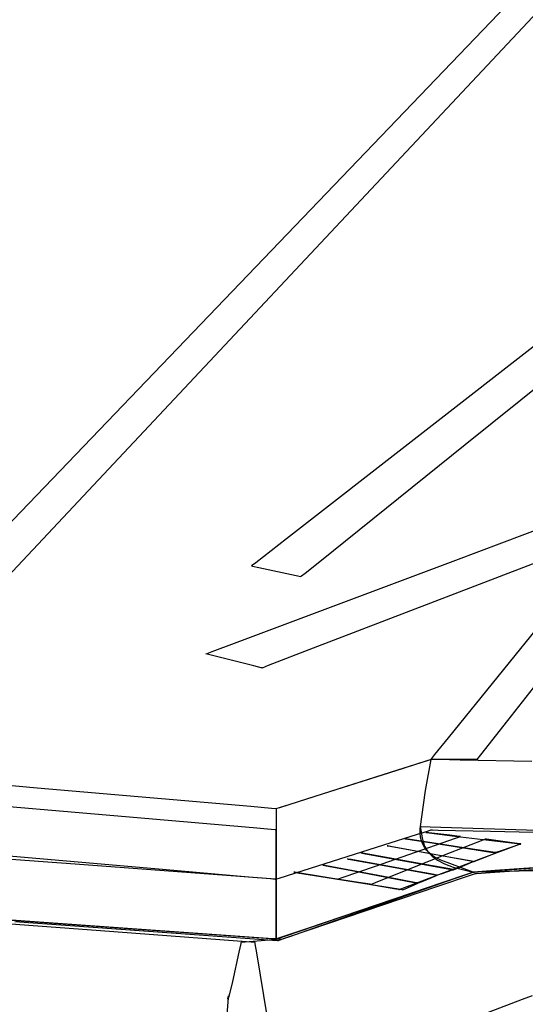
# Model space of a CAD drawing. Extents: x -3.57 to 3.57, y -2.08 to 2.06.
# Tile 180 of 219: x 1.33 to 1.74, y -0.5 to 0.29. Entities that reach past the tile are written whole.
import ezdxf

# ---------------------------------------------------------------- set-up
doc = ezdxf.new("R2010")
doc.units = 0

msp = doc.modelspace()

# ---------------------------------------------------------------- linework, layer by layer
at = {"layer": 'Layer 1', "color": 7, "linetype": 'CONTINUOUS'}
for p, q in [((1.290757, -0.150124), (2.155143, 0.751335)), ((2.052032, 0.620055), (1.179984, -0.309646)), ((2.38696, 0.575249), (1.72187, -0.272912)), ((1.688081, -0.052381), (2.429644, 0.543184)), ((2.307862, 0.465673), (1.545443, -0.127576)), ((1.680628, -0.144601), (2.809194, 0.279478)), ((2.681459, 0.213541), (1.5668, -0.21517)), ((1.571949, -0.145649), (1.688081, -0.052381)), ((1.545443, -0.127576), (1.520808, -0.146745)), ((1.503889, -0.211014), (1.680628, -0.144601)), ((1.517481, -0.149334), (1.51748, -0.149335)), ((1.51748, -0.149335), (1.51748, -0.149335)), ((1.51748, -0.149335), (1.51748, -0.149335)), ((1.51748, -0.149335), (1.51748, -0.149335)), ((1.51748, -0.149335), (1.51748, -0.149335)), ((1.51748, -0.149335), (1.51748, -0.149335)), ((1.51748, -0.149335), (1.51748, -0.149335)), ((1.51748, -0.149335), (1.51748, -0.149335)), ((1.51748, -0.149335), (1.517481, -0.149335)), ((1.520808, -0.146745), (1.517481, -0.149334)), ((1.517481, -0.149334), (1.517481, -0.149334)), ((1.517481, -0.149335), (1.517481, -0.149335)), ((1.517481, -0.149335), (1.517483, -0.149335)), ((1.517483, -0.149335), (1.517508, -0.149341)), ((1.517508, -0.149341), (1.517628, -0.149366)), ((1.517628, -0.149366), (1.518141, -0.149476)), ((1.518141, -0.149476), (1.523222, -0.150565)), ((1.560232, -0.155059), (1.571949, -0.145649)), ((1.523222, -0.150565), (1.556854, -0.157772)), ((1.556924, -0.157716), (1.557482, -0.157268)), ((1.557482, -0.157268), (1.560232, -0.155059)), ((1.674876, -0.286732), (1.782298, -0.153725)), ((1.556854, -0.157772), (1.556855, -0.157771)), ((1.556854, -0.157772), (1.556854, -0.157772)), ((1.556854, -0.157772), (1.556854, -0.157772)), ((1.556855, -0.157771), (1.556858, -0.157768)), ((1.556855, -0.157771), (1.556855, -0.157771)), ((1.556858, -0.157768), (1.556871, -0.157758)), ((1.556871, -0.157758), (1.556924, -0.157716)), ((1.486058, -0.217714), (1.503889, -0.211014)), ((1.480917, -0.219646), (1.480917, -0.219646)), ((1.480917, -0.219646), (1.480917, -0.219646)), ((1.480917, -0.219646), (1.480918, -0.219646)), ((1.519355, -0.229253), (1.480917, -0.219646)), ((1.480918, -0.219646), (1.480919, -0.219645)), ((1.480919, -0.219645), (1.480924, -0.219643)), ((1.480924, -0.219643), (1.480943, -0.219636)), ((1.480943, -0.219636), (1.481023, -0.219606)), ((1.481023, -0.219606), (1.481872, -0.219287)), ((1.481872, -0.219287), (1.486058, -0.217714)), ((1.5668, -0.21517), (1.530783, -0.229022)), ((1.525162, -0.230705), (1.519355, -0.229253)), ((1.525748, -0.230851), (1.525162, -0.230705)), ((1.525886, -0.230886), (1.525748, -0.230851)), ((1.525914, -0.230893), (1.525886, -0.230886)), ((1.525916, -0.230893), (1.525914, -0.230893)), ((1.525917, -0.230894), (1.525916, -0.230893)), ((1.525918, -0.230894), (1.525917, -0.230894)), ((1.525917, -0.230894), (1.525917, -0.230894)), ((1.525917, -0.230894), (1.525917, -0.230894)), ((1.525917, -0.230894), (1.525917, -0.230894)), ((1.525917, -0.230894), (1.525917, -0.230894)), ((1.525917, -0.230894), (1.525917, -0.230894)), ((1.525917, -0.230894), (1.525917, -0.230894)), ((1.525917, -0.230894), (1.525917, -0.230894)), ((1.525917, -0.230894), (1.525917, -0.230894)), ((1.530783, -0.229022), (1.525918, -0.230893)), ((1.525918, -0.230893), (1.525918, -0.230894)), ((1.376416, -0.346325), (0.467999, -0.267535)), ((1.72187, -0.272912), (1.70038, -0.300317)), ((1.346168, -0.326828), (0.77046, -0.276895)), ((1.346168, -0.326828), (0.77046, -0.276895)), ((1.664038, -0.300151), (1.674876, -0.286732)), ((1.657714, -0.305038), (1.634068, -0.312562)), ((1.658304, -0.30485), (1.638622, -0.311112)), ((1.658304, -0.30485), (1.638622, -0.311112)), ((1.656466, -0.328915), (1.660913, -0.30402)), ((1.660192, -0.304249), (1.657714, -0.305038)), ((1.660327, -0.304206), (1.658304, -0.30485)), ((1.660327, -0.304206), (1.658304, -0.30485)), ((1.660779, -0.304062), (1.660192, -0.304249)), ((1.660804, -0.304054), (1.660327, -0.304206)), ((1.660804, -0.304054), (1.660327, -0.304206)), ((1.660898, -0.304024), (1.660779, -0.304062)), ((1.660901, -0.304024), (1.660804, -0.304054)), ((1.660901, -0.304024), (1.660804, -0.304054)), ((1.66091, -0.304021), (1.660898, -0.304024)), ((1.66091, -0.304021), (1.660901, -0.304024)), ((1.66091, -0.304021), (1.660901, -0.304024)), ((1.660913, -0.30402), (1.66091, -0.304021)), ((1.660913, -0.30402), (1.66091, -0.304021)), ((1.660912, -0.30402), (1.66091, -0.304021)), ((1.660913, -0.30402), (1.660912, -0.30402)), ((1.660913, -0.30402), (1.660914, -0.304019)), ((1.660914, -0.30402), (1.660913, -0.30402)), ((1.660913, -0.30402), (1.660913, -0.30402)), ((1.660913, -0.30402), (1.660913, -0.30402)), ((1.660913, -0.30402), (1.660913, -0.30402)), ((1.660913, -0.30402), (1.660913, -0.30402)), ((1.660913, -0.30402), (1.660913, -0.30402)), ((1.660913, -0.30402), (1.660913, -0.30402)), ((1.692145, -0.30402), (1.660913, -0.30402)), ((1.660914, -0.30402), (1.660913, -0.30402)), ((1.660913, -0.30402), (1.660913, -0.30402)), ((1.660913, -0.30402), (1.660913, -0.30402)), ((1.660913, -0.30402), (1.660913, -0.30402)), ((1.660913, -0.30402), (1.660913, -0.30402)), ((1.660913, -0.30402), (1.660913, -0.30402)), ((1.660913, -0.30402), (1.660913, -0.30402)), ((1.660913, -0.30402), (1.660913, -0.30402)), ((1.660913, -0.30402), (1.660913, -0.30402)), ((1.660914, -0.304019), (1.660917, -0.304015)), ((1.660914, -0.304019), (1.660914, -0.304019)), ((1.660924, -0.30402), (1.660914, -0.30402)), ((1.660924, -0.30402), (1.660914, -0.30402)), ((1.660917, -0.304015), (1.660929, -0.304)), ((1.660983, -0.304021), (1.660924, -0.30402)), ((1.660983, -0.304021), (1.660924, -0.30402)), ((1.660929, -0.304), (1.660978, -0.30394)), ((1.660978, -0.30394), (1.661494, -0.303301)), ((1.661256, -0.304027), (1.660983, -0.304021)), ((1.661256, -0.304027), (1.660983, -0.304021)), ((1.662401, -0.304051), (1.661256, -0.304027)), ((1.662401, -0.304051), (1.661256, -0.304027)), ((1.661494, -0.303301), (1.664038, -0.300151)), ((1.666957, -0.304148), (1.662401, -0.304051)), ((1.666957, -0.304148), (1.662401, -0.304051)), ((1.684044, -0.304512), (1.666957, -0.304148)), ((1.684044, -0.304512), (1.666957, -0.304148)), ((1.741425, -0.305733), (1.684044, -0.304512)), ((1.741425, -0.305733), (1.684044, -0.304512)), ((1.696863, -0.30402), (1.692145, -0.30402)), ((1.697339, -0.30402), (1.696863, -0.30402)), ((1.697451, -0.30402), (1.697339, -0.30402)), ((1.697474, -0.30402), (1.697451, -0.30402)), ((1.697476, -0.30402), (1.697474, -0.30402)), ((1.697477, -0.304019), (1.697476, -0.30402)), ((1.697476, -0.30402), (1.697476, -0.30402)), ((1.697476, -0.30402), (1.697476, -0.30402)), ((1.697476, -0.30402), (1.697476, -0.30402)), ((1.697476, -0.30402), (1.697476, -0.30402)), ((1.697476, -0.30402), (1.697476, -0.30402)), ((1.697476, -0.30402), (1.697476, -0.30402)), ((1.697476, -0.30402), (1.697476, -0.30402)), ((1.697476, -0.30402), (1.697476, -0.30402)), ((1.697476, -0.30402), (1.697476, -0.30402)), ((1.70038, -0.300317), (1.697477, -0.304019)), ((1.697477, -0.304019), (1.697477, -0.304019)), ((1.634068, -0.312562), (1.5623, -0.335397)), ((1.638622, -0.311112), (1.573851, -0.331722)), ((1.638622, -0.311112), (1.573851, -0.331722)), ((1.376416, -0.38775), (0.467999, -0.320547)), ((1.516886, -0.341635), (1.346168, -0.326828)), ((1.516886, -0.341635), (1.346168, -0.326828)), ((1.652303, -0.359473), (1.656466, -0.328915)), ((1.5623, -0.335397), (1.539691, -0.342591)), ((1.573851, -0.331722), (1.547358, -0.340152)), ((1.573851, -0.331722), (1.547358, -0.340152)), ((1.533341, -0.343062), (1.516886, -0.341635)), ((1.533341, -0.343062), (1.516886, -0.341635)), ((1.536744, -0.343357), (1.533341, -0.343062)), ((1.536744, -0.343357), (1.533341, -0.343062)), ((1.537065, -0.343385), (1.536744, -0.343357)), ((1.537065, -0.343385), (1.536744, -0.343357)), ((1.537145, -0.343392), (1.537065, -0.343385)), ((1.537145, -0.343392), (1.537065, -0.343385)), ((1.537164, -0.343393), (1.537145, -0.343392)), ((1.537164, -0.343393), (1.537145, -0.343392)), ((1.537168, -0.343394), (1.537164, -0.343393)), ((1.537168, -0.343394), (1.537164, -0.343393)), ((1.537169, -0.343394), (1.537168, -0.343394)), ((1.537169, -0.343394), (1.537168, -0.343394)), ((1.537174, -0.343392), (1.537169, -0.343394)), ((1.537174, -0.343392), (1.537169, -0.343394)), ((1.53717, -0.343393), (1.537169, -0.343394)), ((1.537169, -0.343394), (1.537169, -0.343394)), ((1.537169, -0.343394), (1.537169, -0.343394)), ((1.537169, -0.343394), (1.537169, -0.343394)), ((1.537169, -0.343394), (1.537169, -0.343394)), ((1.537169, -0.343394), (1.537169, -0.343394)), ((1.537169, -0.343394), (1.537169, -0.343394)), ((1.537169, -0.343394), (1.537169, -0.343394)), ((1.537169, -0.343394), (1.537169, -0.343394)), ((1.537169, -0.343394), (1.537169, -0.343394)), ((1.537169, -0.343394), (1.537169, -0.343394)), ((1.537169, -0.343394), (1.537169, -0.343394)), ((1.537169, -0.343394), (1.537169, -0.343394)), ((1.537169, -0.343394), (1.537169, -0.343394)), ((1.537169, -0.343394), (1.537169, -0.343394)), ((1.537169, -0.343394), (1.537169, -0.343397)), ((1.537169, -0.343397), (1.537169, -0.343406)), ((1.537169, -0.343406), (1.537169, -0.343507)), ((1.537169, -0.343507), (1.537169, -0.344)), ((1.537169, -0.344), (1.537169, -0.346084)), ((1.537169, -0.346084), (1.537169, -0.36597)), ((1.537193, -0.343386), (1.53717, -0.343393)), ((1.537253, -0.343367), (1.537174, -0.343392)), ((1.537253, -0.343367), (1.537174, -0.343392)), ((1.53758, -0.343263), (1.537193, -0.343386)), ((1.537695, -0.343226), (1.537253, -0.343367)), ((1.537695, -0.343226), (1.537253, -0.343367)), ((1.539691, -0.342591), (1.53758, -0.343263)), ((1.539653, -0.342603), (1.537695, -0.343226)), ((1.539653, -0.342603), (1.537695, -0.343226)), ((1.547358, -0.340152), (1.539653, -0.342603)), ((1.547358, -0.340152), (1.539653, -0.342603)), ((1.518679, -0.358664), (1.376416, -0.346325)), ((1.533031, -0.359909), (1.518679, -0.358664)), ((1.536401, -0.360201), (1.533031, -0.359909)), ((1.537084, -0.36026), (1.536401, -0.360201)), ((1.537148, -0.360266), (1.537084, -0.36026)), ((1.537164, -0.360267), (1.537148, -0.360266)), ((1.537168, -0.360268), (1.537164, -0.360267)), ((1.537169, -0.360268), (1.537168, -0.360268)), ((1.537169, -0.360394), (1.537169, -0.360268)), ((1.537169, -0.360268), (1.537169, -0.360268)), ((1.537169, -0.360268), (1.537169, -0.360268)), ((1.537169, -0.360268), (1.537169, -0.360268)), ((1.537169, -0.360268), (1.537169, -0.360268)), ((1.537169, -0.360268), (1.537169, -0.360268)), ((1.537169, -0.360268), (1.537169, -0.360268)), ((1.537169, -0.362903), (1.537169, -0.360394)), ((1.650087, -0.363713), (1.658084, -0.361168)), ((1.65227, -0.363009), (1.652303, -0.359473)), ((1.658084, -0.361168), (1.660217, -0.360489)), ((1.660217, -0.360489), (1.660753, -0.360319)), ((1.660753, -0.360319), (1.660881, -0.360278)), ((1.660881, -0.360278), (1.660908, -0.360269)), ((1.660908, -0.360269), (1.660913, -0.360268)), ((1.660913, -0.360268), (1.660913, -0.360268)), ((1.660913, -0.360268), (1.660913, -0.360268)), ((1.660913, -0.360268), (1.660913, -0.360268)), ((1.660913, -0.360268), (1.660914, -0.360268)), ((1.660914, -0.360268), (1.660915, -0.360268)), ((1.660915, -0.360268), (1.66092, -0.360268)), ((1.66092, -0.360268), (1.660939, -0.360268)), ((1.660939, -0.360268), (1.661146, -0.360273)), ((1.661146, -0.360273), (1.662166, -0.360294)), ((1.662166, -0.360294), (1.666488, -0.360386)), ((1.666488, -0.360386), (1.708537, -0.361281)), ((1.708537, -0.361281), (1.846919, -0.364226)), ((1.537169, -0.434744), (1.537169, -0.362903)), ((1.537169, -0.36597), (1.537169, -0.426323)), ((1.616424, -0.389198), (1.680555, -0.3669)), ((1.623229, -0.372259), (1.650087, -0.363713)), ((1.639838, -0.367301), (1.639823, -0.367299)), ((1.639823, -0.367299), (1.639823, -0.367299)), ((1.639823, -0.367299), (1.639823, -0.367299)), ((1.639823, -0.367299), (1.639823, -0.367299)), ((1.639823, -0.367299), (1.639823, -0.367299)), ((1.639823, -0.367299), (1.639826, -0.3673)), ((1.639826, -0.3673), (1.639836, -0.367301)), ((1.639836, -0.367301), (1.639876, -0.367307)), ((1.63995, -0.367319), (1.639838, -0.367301)), ((1.639876, -0.367307), (1.640298, -0.367374)), ((1.640491, -0.367402), (1.63995, -0.367319)), ((1.640298, -0.367374), (1.642309, -0.367689)), ((1.642741, -0.367748), (1.640491, -0.367402)), ((1.642309, -0.367689), (1.661786, -0.370745)), ((1.690551, -0.375105), (1.642741, -0.367748)), ((1.652604, -0.366225), (1.65227, -0.363009)), ((1.653284, -0.369145), (1.652604, -0.366225)), ((1.654291, -0.371791), (1.653284, -0.369145)), ((1.656697, -0.362378), (1.656697, -0.362378)), ((1.656697, -0.362378), (1.656697, -0.362378)), ((1.656697, -0.362378), (1.656698, -0.362378)), ((1.675963, -0.364571), (1.656697, -0.362378)), ((1.656698, -0.362378), (1.6567, -0.362378)), ((1.6567, -0.362378), (1.65671, -0.36238)), ((1.65671, -0.36238), (1.656753, -0.362385)), ((1.656753, -0.362385), (1.6572, -0.362438)), ((1.6572, -0.362438), (1.65933, -0.362695)), ((1.65933, -0.362695), (1.679953, -0.365178)), ((1.683506, -0.36543), (1.675963, -0.364571)), ((1.701, -0.368905), (1.676272, -0.37874)), ((1.679953, -0.365178), (1.729604, -0.371155)), ((1.680555, -0.3669), (1.683572, -0.365851)), ((1.684285, -0.365518), (1.683506, -0.36543)), ((1.683572, -0.365851), (1.684298, -0.365599)), ((1.684448, -0.365537), (1.684285, -0.365518)), ((1.684298, -0.365599), (1.684449, -0.365546)), ((1.684464, -0.365539), (1.684448, -0.365537)), ((1.684449, -0.365546), (1.684468, -0.365539)), ((1.684467, -0.365539), (1.684464, -0.365539)), ((1.684468, -0.365539), (1.684467, -0.365539)), ((1.684468, -0.365539), (1.684469, -0.365539)), ((1.684469, -0.365539), (1.684468, -0.365539)), ((1.684468, -0.365539), (1.684468, -0.365539)), ((1.684468, -0.365539), (1.684468, -0.365539)), ((1.703554, -0.367889), (1.701, -0.368905)), ((1.70409, -0.367676), (1.703554, -0.367889)), ((1.704141, -0.367656), (1.70409, -0.367676)), ((1.704154, -0.367651), (1.704141, -0.367656)), ((1.704157, -0.36765), (1.704154, -0.367651)), ((1.704163, -0.36765), (1.704157, -0.36765)), ((1.704157, -0.36765), (1.704157, -0.36765)), ((1.704157, -0.36765), (1.704157, -0.36765)), ((1.704157, -0.36765), (1.704157, -0.36765)), ((1.704157, -0.36765), (1.704157, -0.36765)), ((1.704207, -0.367656), (1.704163, -0.36765)), ((1.704418, -0.367685), (1.704207, -0.367656)), ((1.705294, -0.367804), (1.704418, -0.367685)), ((1.723913, -0.370334), (1.705294, -0.367804)), ((1.399771, -0.437642), (0.514731, -0.374423)), ((1.210391, -0.371299), (1.446412, -0.39177)), ((1.55861, -0.392819), (1.623229, -0.372259)), ((1.625774, -0.372928), (1.62576, -0.372925)), ((1.62576, -0.372925), (1.62576, -0.372925)), ((1.62576, -0.372925), (1.62576, -0.372925)), ((1.62576, -0.372925), (1.62576, -0.372925)), ((1.62576, -0.372925), (1.62576, -0.372925)), ((1.62576, -0.372925), (1.625763, -0.372926)), ((1.625763, -0.372926), (1.625772, -0.372927)), ((1.625772, -0.372927), (1.625811, -0.372935)), ((1.625879, -0.372947), (1.625774, -0.372928)), ((1.625811, -0.372935), (1.626221, -0.373009)), ((1.626389, -0.373041), (1.625879, -0.372947)), ((1.626221, -0.373009), (1.628173, -0.373364)), ((1.628509, -0.37343), (1.626389, -0.373041)), ((1.628173, -0.373364), (1.647077, -0.3768)), ((1.673563, -0.381704), (1.628509, -0.37343)), ((1.647077, -0.3768), (1.692589, -0.385074)), ((1.655603, -0.374186), (1.654291, -0.371791)), ((1.657201, -0.376352), (1.655603, -0.374186)), ((1.659064, -0.378313), (1.657201, -0.376352)), ((1.661786, -0.370745), (1.708678, -0.378102)), ((1.71041, -0.378161), (1.690551, -0.375105)), ((1.729269, -0.372787), (1.702918, -0.382716)), ((1.712271, -0.378307), (1.718, -0.376398)), ((1.718, -0.376398), (1.731792, -0.3718)), ((1.731646, -0.371385), (1.723913, -0.370334)), ((1.731991, -0.371762), (1.729269, -0.372787)), ((1.729604, -0.371155), (1.73194, -0.371436)), ((1.732445, -0.371494), (1.731646, -0.371385)), ((1.731792, -0.3718), (1.732441, -0.371584)), ((1.73194, -0.371436), (1.732502, -0.371504)), ((1.732562, -0.371547), (1.731991, -0.371762)), ((1.732441, -0.371584), (1.732597, -0.371532)), ((1.732613, -0.371517), (1.732445, -0.371494)), ((1.732502, -0.371504), (1.732618, -0.371518)), ((1.732616, -0.371526), (1.732562, -0.371547)), ((1.732597, -0.371532), (1.73263, -0.371521)), ((1.732629, -0.371519), (1.732613, -0.371517)), ((1.73263, -0.371521), (1.732616, -0.371526)), ((1.732618, -0.371518), (1.732634, -0.37152)), ((1.732633, -0.37152), (1.732629, -0.371519)), ((1.732633, -0.37152), (1.73263, -0.371521)), ((1.73263, -0.371521), (1.732634, -0.37152)), ((1.732634, -0.37152), (1.732633, -0.37152)), ((1.732634, -0.37152), (1.732633, -0.37152)), ((1.732634, -0.37152), (1.732634, -0.37152)), ((1.732634, -0.37152), (1.732634, -0.37152)), ((1.732634, -0.37152), (1.732634, -0.37152)), ((1.732634, -0.37152), (1.732634, -0.37152)), ((1.732634, -0.37152), (1.732634, -0.37152)), ((1.732634, -0.37152), (1.732634, -0.37152)), ((1.732634, -0.37152), (1.732634, -0.37152)), ((1.396853, -0.440945), (0.569747, -0.37848)), ((0.57201, -0.378514), (1.457064, -0.441735)), ((0.597854, -0.380189), (1.537169, -0.447457)), ((0.597854, -0.380189), (1.537169, -0.447457)), ((1.594133, -0.383475), (1.594118, -0.383472)), ((1.594118, -0.383472), (1.594118, -0.383472)), ((1.594118, -0.383472), (1.594118, -0.383472)), ((1.594118, -0.383472), (1.594118, -0.383472)), ((1.594118, -0.383472), (1.594119, -0.383473)), ((1.594119, -0.383473), (1.594121, -0.383473)), ((1.594121, -0.383473), (1.594131, -0.383475)), ((1.594131, -0.383475), (1.594171, -0.383482)), ((1.594243, -0.383495), (1.594133, -0.383475)), ((1.594171, -0.383482), (1.594593, -0.383559)), ((1.594773, -0.383591), (1.594243, -0.383495)), ((1.594593, -0.383559), (1.596605, -0.383923)), ((1.59698, -0.383991), (1.594773, -0.383591)), ((1.596605, -0.383923), (1.616083, -0.387456)), ((1.643874, -0.392497), (1.59698, -0.383991)), ((1.60468, -0.378554), (1.604665, -0.378551)), ((1.604665, -0.378551), (1.604665, -0.378551)), ((1.604665, -0.378551), (1.604665, -0.378551)), ((1.604665, -0.378551), (1.604665, -0.378551)), ((1.604665, -0.378551), (1.604666, -0.378551)), ((1.604666, -0.378551), (1.604668, -0.378552)), ((1.604668, -0.378552), (1.604679, -0.378554)), ((1.604679, -0.378554), (1.60472, -0.378561)), ((1.604793, -0.378574), (1.60468, -0.378554)), ((1.60472, -0.378561), (1.605157, -0.378642)), ((1.60534, -0.378673), (1.604793, -0.378574)), ((1.605157, -0.378642), (1.607237, -0.379027)), ((1.607611, -0.379084), (1.60534, -0.378673)), ((1.607237, -0.379027), (1.627382, -0.382749)), ((1.655883, -0.387818), (1.607611, -0.379084)), ((1.676272, -0.37874), (1.616736, -0.402417)), ((1.627382, -0.382749), (1.675883, -0.391713)), ((1.702918, -0.382716), (1.639474, -0.40662)), ((1.661171, -0.38009), (1.659064, -0.378313)), ((1.663503, -0.381706), (1.661171, -0.38009)), ((1.668757, -0.384547), (1.663503, -0.381706)), ((1.694665, -0.394016), (1.668757, -0.384547)), ((1.692276, -0.38514), (1.673563, -0.381704)), ((1.694209, -0.385495), (1.692276, -0.38514)), ((1.692589, -0.385074), (1.69473, -0.385463)), ((1.694615, -0.385569), (1.694209, -0.385495)), ((1.694521, -0.38564), (1.694638, -0.38559)), ((1.694653, -0.385576), (1.694615, -0.385569)), ((1.694638, -0.38559), (1.694662, -0.38558)), ((1.694662, -0.385578), (1.694653, -0.385576)), ((1.694665, -0.385579), (1.694662, -0.385578)), ((1.694662, -0.38558), (1.694665, -0.385579)), ((1.694665, -0.385579), (1.694665, -0.385579)), ((1.694665, -0.385579), (1.694665, -0.385579)), ((1.694665, -0.385579), (1.694665, -0.385579)), ((1.694665, -0.385579), (1.694665, -0.385579)), ((1.69473, -0.385463), (1.695245, -0.385557)), ((1.695245, -0.385557), (1.695352, -0.385576)), ((1.695352, -0.385576), (1.695366, -0.385579)), ((1.695366, -0.385579), (1.695367, -0.385578)), ((1.695366, -0.385579), (1.695366, -0.385579)), ((1.695366, -0.385579), (1.695366, -0.385579)), ((1.695366, -0.385579), (1.695366, -0.385579)), ((1.695366, -0.385579), (1.695366, -0.385579)), ((1.695367, -0.385578), (1.695369, -0.385577)), ((1.695369, -0.385577), (1.695379, -0.385574)), ((1.695379, -0.385574), (1.695483, -0.385532)), ((1.695483, -0.385532), (1.695976, -0.385335)), ((1.695976, -0.385335), (1.70075, -0.383427)), ((1.70075, -0.383427), (1.712243, -0.378832)), ((1.708678, -0.378102), (1.710884, -0.378448)), ((1.712461, -0.378477), (1.71041, -0.378161)), ((1.710884, -0.378448), (1.711415, -0.378532)), ((1.711415, -0.378532), (1.711525, -0.378549)), ((1.711525, -0.378549), (1.711539, -0.378551)), ((1.711539, -0.378551), (1.711539, -0.378551)), ((1.711539, -0.378551), (1.711539, -0.378551)), ((1.711539, -0.378551), (1.711539, -0.378551)), ((1.711539, -0.378551), (1.71154, -0.378551)), ((1.71154, -0.378551), (1.711543, -0.37855)), ((1.71154, -0.378551), (1.71154, -0.378551)), ((1.711543, -0.37855), (1.711555, -0.378546)), ((1.711555, -0.378546), (1.711679, -0.378505)), ((1.711679, -0.378505), (1.712271, -0.378307)), ((1.903956, -0.379246), (1.712043, -0.392789)), ((1.712243, -0.378832), (1.712784, -0.378615)), ((1.712891, -0.378543), (1.712461, -0.378477)), ((1.712784, -0.378615), (1.712914, -0.378563)), ((1.712932, -0.378549), (1.712891, -0.378543)), ((1.712914, -0.378563), (1.712941, -0.378553)), ((1.712942, -0.378551), (1.712932, -0.378549)), ((1.712941, -0.378553), (1.712945, -0.378551)), ((1.712944, -0.378551), (1.712942, -0.378551)), ((1.712945, -0.378551), (1.712944, -0.378551)), ((1.712945, -0.378551), (1.712945, -0.378551)), ((1.712945, -0.378551), (1.712945, -0.378551)), ((1.712945, -0.378551), (1.712945, -0.378551)), ((1.724468, -0.391913), (1.916374, -0.37837)), ((1.518679, -0.398274), (1.376416, -0.38775)), ((1.446412, -0.39177), (1.515047, -0.397723)), ((1.539447, -0.398917), (1.55861, -0.392819)), ((1.574448, -0.388397), (1.574433, -0.388394)), ((1.574433, -0.388394), (1.574433, -0.388394)), ((1.574433, -0.388394), (1.574433, -0.388394)), ((1.574433, -0.388394), (1.574433, -0.388394)), ((1.574433, -0.388394), (1.574434, -0.388394)), ((1.574434, -0.388394), (1.574436, -0.388394)), ((1.574436, -0.388394), (1.574447, -0.388396)), ((1.574447, -0.388396), (1.574489, -0.388404)), ((1.574565, -0.388419), (1.574448, -0.388397)), ((1.574489, -0.388404), (1.574936, -0.388489)), ((1.575127, -0.388525), (1.574565, -0.388419)), ((1.574936, -0.388489), (1.577066, -0.388893)), ((1.577463, -0.388969), (1.575127, -0.388525)), ((1.577066, -0.388893), (1.597689, -0.392808)), ((1.627114, -0.398393), (1.577463, -0.388969)), ((1.589787, -0.398459), (1.616424, -0.389198)), ((1.597689, -0.392808), (1.64734, -0.402232)), ((1.616083, -0.387456), (1.662977, -0.395961)), ((1.663352, -0.396029), (1.643874, -0.392497)), ((1.675932, -0.391446), (1.655883, -0.387818)), ((1.669714, -0.39508), (1.677987, -0.392092)), ((1.675883, -0.391713), (1.678165, -0.392135)), ((1.678003, -0.391821), (1.675932, -0.391446)), ((1.677987, -0.392092), (1.678377, -0.391951)), ((1.678438, -0.3919), (1.678003, -0.391821)), ((1.678165, -0.392135), (1.678714, -0.392236)), ((1.678377, -0.391951), (1.67847, -0.391917)), ((1.678479, -0.391907), (1.678438, -0.3919)), ((1.67847, -0.391917), (1.67849, -0.39191)), ((1.678489, -0.391909), (1.678479, -0.391907)), ((1.678491, -0.391909), (1.678489, -0.391909)), ((1.67849, -0.39191), (1.678492, -0.391909)), ((1.678492, -0.391909), (1.678491, -0.391909)), ((1.678492, -0.391909), (1.678492, -0.391909)), ((1.678492, -0.391909), (1.678492, -0.391909)), ((1.678492, -0.391909), (1.678492, -0.391909)), ((1.678714, -0.392236), (1.678827, -0.392257)), ((1.678827, -0.392257), (1.678843, -0.39226)), ((1.678843, -0.39226), (1.678845, -0.392259)), ((1.678843, -0.39226), (1.678843, -0.39226)), ((1.678843, -0.39226), (1.678843, -0.39226)), ((1.678843, -0.39226), (1.678843, -0.39226)), ((1.678843, -0.39226), (1.678843, -0.39226)), ((1.678843, -0.39226), (1.678843, -0.39226)), ((1.678845, -0.392259), (1.678854, -0.392255)), ((1.678854, -0.392255), (1.678947, -0.392216)), ((1.678947, -0.392216), (1.679391, -0.392028)), ((1.679391, -0.392028), (1.683688, -0.390214)), ((1.683688, -0.390214), (1.694034, -0.385845)), ((1.694034, -0.385845), (1.694521, -0.38564)), ((1.712043, -0.392789), (1.694758, -0.394009)), ((1.755119, -0.392807), (1.696998, -0.393969)), ((1.697753, -0.393798), (1.724468, -0.391913)), ((1.757399, -0.391096), (1.708256, -0.394565)), ((1.515047, -0.397723), (1.53249, -0.399236)), ((1.533031, -0.399336), (1.518679, -0.398274)), ((1.53249, -0.399236), (1.536427, -0.399577)), ((1.536401, -0.399585), (1.533031, -0.399336)), ((1.537084, -0.399635), (1.536401, -0.399585)), ((1.536427, -0.399577), (1.537128, -0.399638)), ((1.537148, -0.39964), (1.537084, -0.399635)), ((1.537128, -0.399638), (1.537168, -0.399642)), ((1.537164, -0.399641), (1.537148, -0.39964)), ((1.537168, -0.399642), (1.537164, -0.399641)), ((1.537168, -0.399642), (1.537169, -0.399642)), ((1.537169, -0.399642), (1.537168, -0.399642)), ((1.537169, -0.399642), (1.537169, -0.399642)), ((1.537169, -0.399642), (1.537169, -0.399642)), ((1.537169, -0.399642), (1.537169, -0.399642)), ((1.537169, -0.399642), (1.537169, -0.399642)), ((1.537169, -0.399642), (1.53717, -0.399642)), ((1.537169, -0.399711), (1.537169, -0.399642)), ((1.537169, -0.399642), (1.537169, -0.399642)), ((1.537169, -0.399642), (1.537169, -0.399642)), ((1.537169, -0.399642), (1.537169, -0.399642)), ((1.537169, -0.399642), (1.537169, -0.399642)), ((1.537169, -0.399642), (1.537169, -0.399642)), ((1.537169, -0.399642), (1.537169, -0.399642)), ((1.537169, -0.401087), (1.537169, -0.399711)), ((1.537169, -0.440485), (1.537169, -0.401087)), ((1.53717, -0.399642), (1.537172, -0.399641)), ((1.537172, -0.399641), (1.537181, -0.399638)), ((1.537181, -0.399638), (1.537217, -0.399626)), ((1.537217, -0.399626), (1.5376, -0.399505)), ((1.5376, -0.399505), (1.539447, -0.398917)), ((1.551245, -0.394019), (1.551228, -0.394016)), ((1.551228, -0.394016), (1.551228, -0.394016)), ((1.551228, -0.394016), (1.551228, -0.394016)), ((1.551228, -0.394016), (1.551228, -0.394016)), ((1.551228, -0.394016), (1.551229, -0.394016)), ((1.551229, -0.394016), (1.551232, -0.394016)), ((1.551232, -0.394016), (1.551244, -0.394018)), ((1.551244, -0.394018), (1.551293, -0.394026)), ((1.551375, -0.39404), (1.551245, -0.394019)), ((1.551293, -0.394026), (1.551806, -0.394109)), ((1.551999, -0.394144), (1.551375, -0.39404)), ((1.551806, -0.394109), (1.554251, -0.394503)), ((1.554595, -0.394577), (1.551999, -0.394144)), ((1.554251, -0.394503), (1.577929, -0.398323)), ((1.609763, -0.403772), (1.554595, -0.394577)), ((1.686961, -0.39663), (1.562098, -0.438998)), ((1.577929, -0.398323), (1.634934, -0.407518)), ((1.586386, -0.399642), (1.586387, -0.399641)), ((1.586391, -0.399643), (1.586386, -0.399642)), ((1.586386, -0.399642), (1.586386, -0.399642)), ((1.586386, -0.399642), (1.586386, -0.399642)), ((1.586386, -0.399642), (1.586386, -0.399642)), ((1.586387, -0.399641), (1.58639, -0.39964)), ((1.58639, -0.39964), (1.586403, -0.399636)), ((1.586432, -0.399649), (1.586391, -0.399643)), ((1.586403, -0.399636), (1.586458, -0.399617)), ((1.58663, -0.39968), (1.586432, -0.399649)), ((1.586458, -0.399617), (1.587035, -0.399416)), ((1.587452, -0.39981), (1.58663, -0.39968)), ((1.587035, -0.399416), (1.589787, -0.398459)), ((1.60492, -0.40257), (1.587452, -0.39981)), ((1.647737, -0.402307), (1.627114, -0.398393)), ((1.650906, -0.402588), (1.655107, -0.40087)), ((1.655107, -0.40087), (1.665221, -0.396733)), ((1.66268, -0.404869), (1.691456, -0.395105)), ((1.662977, -0.395961), (1.665183, -0.396361)), ((1.665364, -0.396394), (1.663352, -0.396029)), ((1.665183, -0.396361), (1.665714, -0.396458)), ((1.665221, -0.396733), (1.665697, -0.396538)), ((1.665786, -0.396471), (1.665364, -0.396394)), ((1.665697, -0.396538), (1.665812, -0.396491)), ((1.665714, -0.396458), (1.665824, -0.396478)), ((1.665826, -0.396478), (1.665786, -0.396471)), ((1.665812, -0.396491), (1.665835, -0.396482)), ((1.665824, -0.396478), (1.665839, -0.39648)), ((1.665836, -0.39648), (1.665826, -0.396478)), ((1.665835, -0.396482), (1.665839, -0.39648)), ((1.665838, -0.39648), (1.665836, -0.39648)), ((1.665839, -0.39648), (1.665838, -0.39648)), ((1.665838, -0.39648), (1.665838, -0.39648)), ((1.665839, -0.39648), (1.665841, -0.396479)), ((1.665839, -0.39648), (1.665839, -0.39648)), ((1.665839, -0.39648), (1.665839, -0.39648)), ((1.665839, -0.39648), (1.665839, -0.39648)), ((1.665839, -0.39648), (1.665839, -0.39648)), ((1.665839, -0.39648), (1.665839, -0.39648)), ((1.665839, -0.39648), (1.665839, -0.39648)), ((1.665839, -0.39648), (1.665839, -0.39648)), ((1.665841, -0.396479), (1.665848, -0.396477)), ((1.665848, -0.396477), (1.665922, -0.39645)), ((1.665922, -0.39645), (1.666277, -0.396322)), ((1.692851, -0.396518), (1.666026, -0.405619)), ((1.666277, -0.396322), (1.669714, -0.39508)), ((1.669797, -0.402454), (1.690436, -0.395451)), ((1.692441, -0.394798), (1.673374, -0.401508)), ((1.693189, -0.394517), (1.686961, -0.39663)), ((1.690436, -0.395451), (1.694459, -0.394086)), ((1.691456, -0.395105), (1.694142, -0.394193)), ((1.694246, -0.394163), (1.692441, -0.394798)), ((1.695461, -0.395632), (1.692851, -0.396518)), ((1.694504, -0.394071), (1.693189, -0.394517)), ((1.694142, -0.394193), (1.694635, -0.394026)), ((1.694619, -0.394032), (1.694246, -0.394163)), ((1.694459, -0.394086), (1.694664, -0.394016)), ((1.694627, -0.394029), (1.694504, -0.394071)), ((1.694654, -0.39402), (1.694619, -0.394032)), ((1.694657, -0.394019), (1.694627, -0.394029)), ((1.694635, -0.394026), (1.694664, -0.394016)), ((1.694663, -0.394017), (1.694654, -0.39402)), ((1.694664, -0.394016), (1.694657, -0.394019)), ((1.694665, -0.394016), (1.694663, -0.394017)), ((1.694664, -0.394016), (1.694665, -0.394016)), ((1.694665, -0.394016), (1.694664, -0.394016)), ((1.694664, -0.394016), (1.694665, -0.394016)), ((1.694665, -0.394016), (1.694665, -0.394016)), ((1.694666, -0.394016), (1.694665, -0.394016)), ((1.694665, -0.394016), (1.694665, -0.394016)), ((1.694665, -0.394016), (1.694665, -0.394016)), ((1.694665, -0.394016), (1.694665, -0.394016)), ((1.694665, -0.394016), (1.694666, -0.394016)), ((1.694666, -0.394016), (1.694665, -0.394016)), ((1.694665, -0.394016), (1.694665, -0.394016)), ((1.694665, -0.394016), (1.694665, -0.394016)), ((1.694665, -0.394016), (1.694665, -0.394016)), ((1.694665, -0.394016), (1.694665, -0.394016)), ((1.694665, -0.394016), (1.694665, -0.394016)), ((1.694665, -0.394016), (1.694665, -0.394016)), ((1.694666, -0.394016), (1.694669, -0.394015)), ((1.694668, -0.394016), (1.694666, -0.394016)), ((1.694666, -0.394016), (1.694666, -0.394016)), ((1.694675, -0.394016), (1.694666, -0.394016)), ((1.694758, -0.394009), (1.694668, -0.394016)), ((1.694669, -0.394015), (1.694681, -0.394015)), ((1.694819, -0.394013), (1.694675, -0.394016)), ((1.694681, -0.394015), (1.69473, -0.394011)), ((1.69473, -0.394011), (1.695246, -0.393975)), ((1.696998, -0.393969), (1.694819, -0.394013)), ((1.695246, -0.393975), (1.697753, -0.393798)), ((1.696003, -0.395448), (1.695461, -0.395632)), ((1.696054, -0.395431), (1.696003, -0.395448)), ((1.696067, -0.395427), (1.696054, -0.395431)), ((1.69607, -0.395426), (1.696067, -0.395427)), ((1.696071, -0.395425), (1.69607, -0.395426)), ((1.696072, -0.395425), (1.696071, -0.395425)), ((1.696071, -0.395425), (1.696071, -0.395425)), ((1.696071, -0.395425), (1.696071, -0.395425)), ((1.696071, -0.395425), (1.696071, -0.395425)), ((1.696071, -0.395425), (1.696071, -0.395425)), ((1.696071, -0.395425), (1.696071, -0.395425)), ((1.696077, -0.395425), (1.696072, -0.395425)), ((1.696233, -0.395414), (1.696077, -0.395425)), ((1.697158, -0.395348), (1.696233, -0.395414)), ((1.708256, -0.394565), (1.697158, -0.395348)), ((1.544911, -0.44483), (1.669797, -0.402454)), ((1.673374, -0.401508), (1.547829, -0.445684)), ((1.571337, -0.435863), (1.66268, -0.404869)), ((1.666026, -0.405619), (1.578985, -0.435151)), ((1.612176, -0.403716), (1.60492, -0.40257)), ((1.632677, -0.407591), (1.609763, -0.403772)), ((1.612925, -0.403834), (1.612176, -0.403716)), ((1.613083, -0.403859), (1.612925, -0.403834)), ((1.613098, -0.403861), (1.613083, -0.403859)), ((1.613101, -0.403862), (1.613098, -0.403861)), ((1.613102, -0.403862), (1.613101, -0.403862)), ((1.613121, -0.403855), (1.613102, -0.403862)), ((1.613102, -0.403862), (1.613102, -0.403862)), ((1.613102, -0.403862), (1.613102, -0.403862)), ((1.613102, -0.403862), (1.613102, -0.403862)), ((1.613102, -0.403862), (1.613102, -0.403862)), ((1.61326, -0.403799), (1.613121, -0.403855)), ((1.613934, -0.403531), (1.61326, -0.403799)), ((1.616736, -0.402417), (1.613934, -0.403531)), ((1.635044, -0.407986), (1.632677, -0.407591)), ((1.634934, -0.407518), (1.637617, -0.40795)), ((1.63554, -0.408068), (1.635044, -0.407986)), ((1.635587, -0.408076), (1.63554, -0.408068)), ((1.635599, -0.408078), (1.635587, -0.408076)), ((1.635602, -0.408079), (1.635599, -0.408078)), ((1.635622, -0.408071), (1.635602, -0.408079)), ((1.635602, -0.408079), (1.635602, -0.408079)), ((1.635602, -0.408079), (1.635602, -0.408079)), ((1.635602, -0.408079), (1.635602, -0.408079)), ((1.635602, -0.408079), (1.635602, -0.408079)), ((1.635771, -0.408015), (1.635622, -0.408071)), ((1.636489, -0.407745), (1.635771, -0.408015)), ((1.639474, -0.40662), (1.636489, -0.407745)), ((1.637617, -0.40795), (1.638262, -0.408054)), ((1.638262, -0.408054), (1.638396, -0.408076)), ((1.638396, -0.408076), (1.638413, -0.408079)), ((1.638413, -0.408079), (1.638413, -0.408079)), ((1.638413, -0.408079), (1.638413, -0.408079)), ((1.638413, -0.408079), (1.638413, -0.408079)), ((1.638413, -0.408079), (1.638413, -0.408079)), ((1.638413, -0.408079), (1.638414, -0.408079)), ((1.638414, -0.408079), (1.638416, -0.408078)), ((1.638416, -0.408078), (1.638422, -0.408075)), ((1.638422, -0.408075), (1.638493, -0.408044)), ((1.638493, -0.408044), (1.638828, -0.407896)), ((1.638828, -0.407896), (1.642075, -0.406464)), ((1.642075, -0.406464), (1.649893, -0.403017)), ((1.64734, -0.402232), (1.649676, -0.402675)), ((1.649867, -0.402712), (1.647737, -0.402307)), ((1.649676, -0.402675), (1.650238, -0.402782)), ((1.650314, -0.402796), (1.649867, -0.402712)), ((1.649893, -0.403017), (1.650261, -0.402855)), ((1.650238, -0.402782), (1.650355, -0.402804)), ((1.650261, -0.402855), (1.650349, -0.402816)), ((1.650356, -0.402805), (1.650314, -0.402796)), ((1.650349, -0.402816), (1.650368, -0.402808)), ((1.650355, -0.402804), (1.65037, -0.402807)), ((1.650367, -0.402806), (1.650356, -0.402805)), ((1.650369, -0.402807), (1.650367, -0.402806)), ((1.650368, -0.402808), (1.65037, -0.402807)), ((1.65037, -0.402807), (1.650369, -0.402807)), ((1.65037, -0.402807), (1.65037, -0.402807)), ((1.65037, -0.402807), (1.65037, -0.402807)), ((1.65037, -0.402807), (1.65037, -0.402807)), ((1.65037, -0.402807), (1.65037, -0.402807)), ((1.65037, -0.402807), (1.65037, -0.402807)), ((1.65037, -0.402807), (1.65037, -0.402807)), ((1.65037, -0.402807), (1.65037, -0.402807)), ((1.65037, -0.402807), (1.650371, -0.402807)), ((1.650371, -0.402807), (1.650373, -0.402806)), ((1.650373, -0.402806), (1.650381, -0.402802)), ((1.650381, -0.402802), (1.650473, -0.402765)), ((1.650473, -0.402765), (1.650906, -0.402588)), ((1.537169, -0.426323), (1.537169, -0.445336)), ((1.516048, -0.447253), (1.3283, -0.433842)), ((1.522944, -0.446441), (1.399771, -0.437642)), ((1.537169, -0.445994), (1.537169, -0.434744)), ((1.537169, -0.446655), (1.537169, -0.440485)), ((1.541241, -0.446075), (1.571337, -0.435863)), ((1.562098, -0.438998), (1.541427, -0.446012)), ((1.578985, -0.435151), (1.546606, -0.446137)), ((1.506332, -0.449213), (1.396853, -0.440945)), ((1.457064, -0.441735), (1.536746, -0.447426)), ((1.53806, -0.447851), (1.509043, -0.450268)), ((1.534315, -0.448558), (1.516048, -0.447253)), ((1.534497, -0.447266), (1.522944, -0.446441)), ((1.536873, -0.447436), (1.534497, -0.447266)), ((1.536746, -0.447426), (1.537159, -0.447456)), ((1.537096, -0.447451), (1.536873, -0.447436)), ((1.537152, -0.447455), (1.537096, -0.447451)), ((1.537165, -0.447456), (1.537152, -0.447455)), ((1.537159, -0.447456), (1.537168, -0.447457)), ((1.537168, -0.447457), (1.537165, -0.447456)), ((1.537169, -0.447457), (1.537168, -0.447457)), ((1.537168, -0.447457), (1.537169, -0.447457)), ((1.537169, -0.445336), (1.537169, -0.447111)), ((1.537169, -0.447129), (1.537169, -0.445994)), ((1.537169, -0.447277), (1.537169, -0.446655)), ((1.537169, -0.447111), (1.537169, -0.447437)), ((1.537169, -0.447396), (1.537169, -0.447129)), ((1.537169, -0.447423), (1.537169, -0.447277)), ((1.537169, -0.44745), (1.537169, -0.447396)), ((1.537169, -0.447453), (1.537169, -0.447423)), ((1.537169, -0.447437), (1.537169, -0.447456)), ((1.537169, -0.447455), (1.537169, -0.44745)), ((1.537169, -0.447456), (1.537169, -0.447453)), ((1.537169, -0.447456), (1.537169, -0.447455)), ((1.537169, -0.447456), (1.537169, -0.447457)), ((1.537169, -0.447457), (1.537169, -0.447456)), ((1.537169, -0.447457), (1.537169, -0.447456)), ((1.537169, -0.447456), (1.537169, -0.447456)), ((1.537169, -0.447457), (1.537169, -0.447457)), ((1.537169, -0.447457), (1.537169, -0.447457)), ((1.537169, -0.447457), (1.537169, -0.447457)), ((1.537169, -0.447457), (1.537169, -0.447457)), ((1.537169, -0.447457), (1.53717, -0.447457)), ((1.537169, -0.447457), (1.537169, -0.447457)), ((1.537169, -0.447457), (1.537169, -0.447457)), ((1.537169, -0.447457), (1.537169, -0.447457)), ((1.537169, -0.447457), (1.537169, -0.447457)), ((1.537169, -0.447457), (1.537169, -0.447457)), ((1.537169, -0.447457), (1.537169, -0.447457)), ((1.537169, -0.447457), (1.537169, -0.447457)), ((1.537169, -0.447457), (1.537169, -0.447457)), ((1.53717, -0.447457), (1.537169, -0.447457)), ((1.537169, -0.447457), (1.537169, -0.447457)), ((1.537169, -0.447457), (1.537169, -0.447457)), ((1.537169, -0.447457), (1.537169, -0.447457)), ((1.537169, -0.447457), (1.537169, -0.447457)), ((1.537169, -0.447457), (1.53717, -0.447457)), ((1.53717, -0.447456), (1.537174, -0.447455)), ((1.53717, -0.447457), (1.53717, -0.447456)), ((1.537172, -0.447456), (1.53717, -0.447457)), ((1.53717, -0.447457), (1.537171, -0.447456)), ((1.537171, -0.447456), (1.537179, -0.447453)), ((1.537383, -0.447384), (1.537172, -0.447456)), ((1.537174, -0.447455), (1.537188, -0.44745)), ((1.537179, -0.447453), (1.53721, -0.447443)), ((1.537188, -0.44745), (1.53734, -0.447399)), ((1.53721, -0.447443), (1.537337, -0.4474)), ((1.537337, -0.4474), (1.538663, -0.44695)), ((1.53734, -0.447399), (1.538087, -0.447145)), ((1.541427, -0.446012), (1.537383, -0.447384)), ((1.542297, -0.447498), (1.53806, -0.447851)), ((1.538087, -0.447145), (1.541241, -0.446075)), ((1.538663, -0.44695), (1.544911, -0.44483)), ((1.546606, -0.446137), (1.539292, -0.448619)), ((1.542698, -0.447464), (1.542297, -0.447498)), ((1.542781, -0.447458), (1.542698, -0.447464)), ((1.542789, -0.447457), (1.542781, -0.447458)), ((1.542791, -0.447457), (1.542789, -0.447457)), ((1.542792, -0.447457), (1.542791, -0.447457)), ((1.542791, -0.447457), (1.542791, -0.447457)), ((1.542791, -0.447457), (1.542791, -0.447457)), ((1.542791, -0.447457), (1.542791, -0.447457)), ((1.542791, -0.447457), (1.542791, -0.447457)), ((1.542791, -0.447457), (1.542791, -0.447457)), ((1.542791, -0.447457), (1.542791, -0.447457)), ((1.542791, -0.447457), (1.542791, -0.447457)), ((1.542804, -0.447452), (1.542792, -0.447457)), ((1.543497, -0.447209), (1.542804, -0.447452)), ((1.547829, -0.445684), (1.543497, -0.447209)), ((1.517179, -0.450033), (1.506332, -0.449213)), ((1.508868, -0.451085), (1.507379, -0.457973)), ((1.50901, -0.450422), (1.508868, -0.451085)), ((1.50904, -0.450285), (1.50901, -0.450422)), ((1.509042, -0.450272), (1.50904, -0.450285)), ((1.509043, -0.450269), (1.509042, -0.450272)), ((1.509043, -0.450268), (1.509043, -0.450268)), ((1.509043, -0.450268), (1.509043, -0.450268)), ((1.509043, -0.450268), (1.509043, -0.450268)), ((1.509043, -0.450268), (1.509043, -0.450268)), ((1.509043, -0.450268), (1.509043, -0.450269)), ((1.519715, -0.450224), (1.517179, -0.450033)), ((1.520228, -0.450263), (1.519715, -0.450224)), ((1.520276, -0.450267), (1.520228, -0.450263)), ((1.520288, -0.450267), (1.520276, -0.450267)), ((1.52029, -0.450268), (1.520288, -0.450267)), ((1.520291, -0.450268), (1.52029, -0.450268)), ((1.520292, -0.450274), (1.520291, -0.450268)), ((1.520291, -0.450268), (1.520291, -0.450268)), ((1.520291, -0.450268), (1.520291, -0.450268)), ((1.520291, -0.450268), (1.520291, -0.450268)), ((1.520291, -0.450268), (1.520291, -0.450268)), ((1.520291, -0.450268), (1.520291, -0.450268)), ((1.520291, -0.450268), (1.520291, -0.450268)), ((1.520482, -0.451412), (1.520292, -0.450274)), ((1.521692, -0.458669), (1.520482, -0.451412)), ((1.538102, -0.448828), (1.534315, -0.448558)), ((1.538459, -0.448854), (1.538102, -0.448828)), ((1.538547, -0.44886), (1.538459, -0.448854)), ((1.538569, -0.448862), (1.538547, -0.44886)), ((1.538574, -0.448862), (1.538569, -0.448862)), ((1.538575, -0.448862), (1.538574, -0.448862)), ((1.538576, -0.448862), (1.538575, -0.448862)), ((1.538575, -0.448862), (1.538575, -0.448862)), ((1.538575, -0.448862), (1.538575, -0.448862)), ((1.538575, -0.448862), (1.538575, -0.448862)), ((1.538575, -0.448862), (1.538575, -0.448862)), ((1.538579, -0.448861), (1.538576, -0.448862)), ((1.538682, -0.448826), (1.538579, -0.448861)), ((1.539292, -0.448619), (1.538682, -0.448826)), ((1.507379, -0.457973), (1.502211, -0.481373)), ((1.530307, -0.510353), (1.521692, -0.458669)), ((1.502211, -0.481373), (1.499898, -0.491294)), ((1.4989, -0.494429), (1.497633, -0.507846)), ((1.49862, -0.495497), (1.498632, -0.495211)), ((1.498625, -0.495583), (1.49862, -0.495497)), ((1.498631, -0.495613), (1.498625, -0.495583)), ((1.498634, -0.495624), (1.498631, -0.495613)), ((1.498632, -0.495211), (1.498934, -0.49297)), ((1.498638, -0.495633), (1.498634, -0.495624)), ((1.49864, -0.495637), (1.498638, -0.495633)), ((1.498642, -0.49564), (1.49864, -0.495637)), ((1.498644, -0.495642), (1.498642, -0.49564)), ((1.498647, -0.495644), (1.498644, -0.495642)), ((1.498648, -0.495645), (1.498647, -0.495644)), ((1.498649, -0.495646), (1.498648, -0.495645)), ((1.49865, -0.495646), (1.498649, -0.495646)), ((1.498652, -0.495646), (1.49865, -0.495646)), ((1.498653, -0.495647), (1.498652, -0.495646)), ((1.498655, -0.495647), (1.498653, -0.495647)), ((1.498656, -0.495647), (1.498655, -0.495647)), ((1.498657, -0.495646), (1.498656, -0.495647)), ((1.498659, -0.495646), (1.498657, -0.495646)), ((1.498662, -0.495645), (1.498659, -0.495646)), ((1.498665, -0.495643), (1.498662, -0.495645)), ((1.498668, -0.495641), (1.498665, -0.495643)), ((1.498675, -0.495635), (1.498668, -0.495641)), ((1.498682, -0.495627), (1.498675, -0.495635)), ((1.49869, -0.495617), (1.498682, -0.495627)), ((1.498707, -0.49559), (1.49869, -0.495617)), ((1.498745, -0.49551), (1.498707, -0.49559)), ((1.498841, -0.495253), (1.498745, -0.49551)), ((1.499107, -0.494368), (1.498841, -0.495253)), ((1.498992, -0.49311), (1.4989, -0.494429)), ((1.498934, -0.49297), (1.498961, -0.492839)), ((1.498961, -0.492839), (1.498972, -0.492799)), ((1.498972, -0.492799), (1.498977, -0.492786)), ((1.498977, -0.492786), (1.498981, -0.492777)), ((1.498981, -0.492777), (1.498983, -0.492774)), ((1.498983, -0.492774), (1.498984, -0.492773)), ((1.498984, -0.492773), (1.498985, -0.492772)), ((1.498985, -0.492772), (1.498985, -0.492771)), ((1.498985, -0.492771), (1.498986, -0.492771)), ((1.498986, -0.492771), (1.498986, -0.492771)), ((1.498986, -0.492771), (1.498987, -0.492771)), ((1.498987, -0.492771), (1.498987, -0.492771)), ((1.498987, -0.492771), (1.498987, -0.492771)), ((1.498987, -0.492771), (1.498988, -0.492771)), ((1.498988, -0.492771), (1.498988, -0.492771)), ((1.498988, -0.492771), (1.498989, -0.492771)), ((1.498989, -0.492771), (1.498989, -0.492772)), ((1.498989, -0.492772), (1.498989, -0.492772)), ((1.498989, -0.492772), (1.49899, -0.492772)), ((1.49899, -0.492772), (1.49899, -0.492773)), ((1.49899, -0.492773), (1.498991, -0.492775)), ((1.498991, -0.492775), (1.498992, -0.492778)), ((1.498992, -0.492778), (1.498995, -0.492788)), ((1.498998, -0.49282), (1.498992, -0.49311)), ((1.498995, -0.492788), (1.498998, -0.49282)), ((1.499898, -0.491294), (1.499107, -0.494368)), ((1.524841, -0.574673), (1.73408, -0.495625)), ((1.73408, -0.495625), (1.741922, -0.492662))]:
    msp.add_line(p, q, dxfattribs=at)
at = {"layer": 'Layer 1', "color": 8, "linetype": 'CONTINUOUS'}
for p, q in [((1.653077, -0.357837), (1.652126, -0.357807)), ((1.652126, -0.357807), (1.652126, -0.357807)), ((1.652126, -0.357807), (1.652126, -0.357807)), ((1.652126, -0.357807), (1.652126, -0.357807)), ((1.652126, -0.357807), (1.652126, -0.357807)), ((1.652126, -0.357807), (1.652126, -0.357808)), ((1.652126, -0.357808), (1.65276, -0.360598)), ((1.65276, -0.360598), (1.653749, -0.366711)), ((1.660116, -0.358062), (1.653077, -0.357837)), ((1.877952, -0.365014), (1.660116, -0.358062)), ((1.653749, -0.366711), (1.654497, -0.369939)), ((1.654497, -0.369939), (1.655674, -0.373216)), ((1.655674, -0.373216), (1.657478, -0.376497)), ((1.657478, -0.376497), (1.658676, -0.378123)), ((1.729522, -0.391556), (1.9265, -0.377655)), ((1.658676, -0.378123), (1.660103, -0.379733)), ((1.660103, -0.379733), (1.661786, -0.381319)), ((1.661786, -0.381319), (1.666012, -0.384399)), ((1.666012, -0.384399), (1.67155, -0.387316)), ((1.67155, -0.387316), (1.678596, -0.390021)), ((1.678596, -0.390021), (1.694665, -0.394016)), ((1.698675, -0.393733), (1.729522, -0.391556)), ((1.694665, -0.394016), (1.694665, -0.394016)), ((1.694665, -0.394016), (1.694665, -0.394016)), ((1.694665, -0.394016), (1.694665, -0.394016)), ((1.694665, -0.394016), (1.694666, -0.394016)), ((1.694666, -0.394016), (1.69467, -0.394015)), ((1.694666, -0.394016), (1.694666, -0.394016)), ((1.69467, -0.394015), (1.694684, -0.394014)), ((1.694684, -0.394014), (1.694832, -0.394004)), ((1.694832, -0.394004), (1.695563, -0.393952)), ((1.695563, -0.393952), (1.698675, -0.393733))]:
    msp.add_line(p, q, dxfattribs=at)

doc.saveas('drawing.dxf')
